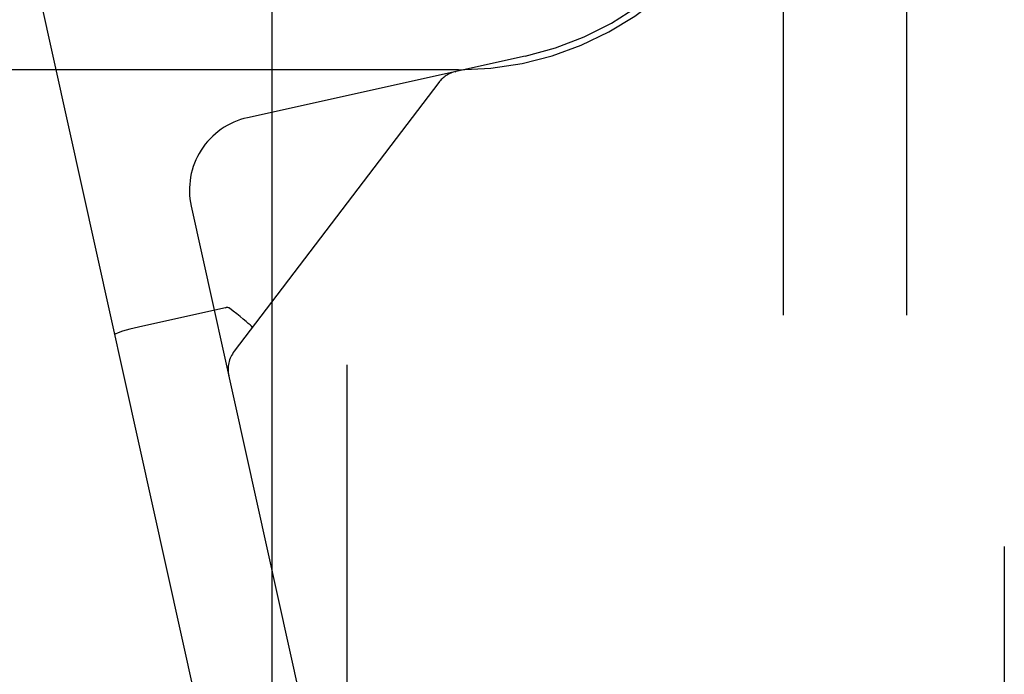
# Model space of a CAD drawing. Header units: inches. Extents: x 0 to 215, y 0 to 139.
# Tile 80 of 111: x 123.889 to 124.886, y 51.806 to 52.469. Entities that reach past the tile are written whole.
import ezdxf

# ---------------------------------------------------------------- set-up
doc = ezdxf.new("R2010")
doc.units = ezdxf.units.IN
doc.header["$LTSCALE"] = 11.804375
doc.header["$MEASUREMENT"] = 0
doc.linetypes.add('HIDDEN', pattern=[0.2, 0.1, -0.1])
doc.layers.add('DEFAULT_2', color=8, linetype='HIDDEN')

msp = doc.modelspace()

# ---------------------------------------------------------------- linework, layer by layer
at = {"layer": 'DEFAULT_2', "color": 8, "linetype": 'HIDDEN'}
for p, q in [((124.88602, 54.29596), (124.88602, 49.86145)), ((123.94602, 50.17428), (123.94602, 53.54928)), ((124.66202, 53.34994), (124.66202, 49.88078)), ((124.78702, 53.34994), (124.78702, 49.88078)), ((124.14453, 52.78619), (124.14453, 50.93737)), ((124.22062, 50.9387), (124.22062, 52.78486)), ((123.90731, 52.50154), (124.15494, 51.38363)), ((124.4011, 52.43167), (124.11992, 52.36939)), ((124.33352, 52.41778), (123.36352, 52.41778)), ((124.33008, 52.41594), (124.33037, 52.416)), ((124.33016, 52.41596), (124.3304, 52.41601)), ((124.3308, 52.4161), (124.3302, 52.41596)), ((124.3302, 52.41596), (124.3308, 52.4161)), ((124.31341, 52.40498), (124.10637, 52.13285)), ((124.06291, 52.27994), (124.25647, 51.40613)), ((124.0975, 52.17689), (124.01404, 52.1584)), ((124.0975, 52.17689), (124.0983, 52.17704)), ((124.12457, 52.15738), (124.12384, 52.15824)), ((124.12472, 52.15696), (124.12457, 52.15738)), ((124.10096, 52.1082), (124.10083, 52.10879)), ((124.10083, 52.10879), (124.10088, 52.10858))]:
    msp.add_line(p, q, dxfattribs=at)
for points in [[(124.1018, 52.17638), (124.10121, 52.17673), (124.10056, 52.17697), (124.09984, 52.17709), (124.09908, 52.1771), (124.0983, 52.17704), (124.0975, 52.17689)], [(124.12384, 52.15824), (124.12255, 52.15951), (124.12071, 52.16117), (124.11838, 52.16318), (124.11562, 52.16549), (124.1125, 52.16802), (124.1091, 52.17073), (124.10551, 52.17353), (124.1018, 52.17638)], [(124.01404, 52.1584), (124.0095, 52.15736), (124.00506, 52.15629), (124.00083, 52.1552), (123.99694, 52.15413), (123.9935, 52.15311), (123.99057, 52.15217), (123.98823, 52.15131), (123.98655, 52.15058), (123.98556, 52.14998), (123.98528, 52.14953)]]:
    msp.add_lwpolyline(points, dxfattribs=at)
for centre, radius, start, end in [((124.33352, 52.73678), 0.3125, 282.49, 190.64143), ((124.33352, 52.73678), 0.319, 270, 360), ((124.33729, 52.38681), 0.03, 102.49, 142.73553), ((124.13614, 52.29616), 0.075, 102.49, 192.49), ((124.13025, 52.11468), 0.03, 142.73553, 192.49)]:
    msp.add_arc(centre, radius, start, end, dxfattribs=at)

doc.saveas('drawing.dxf')
